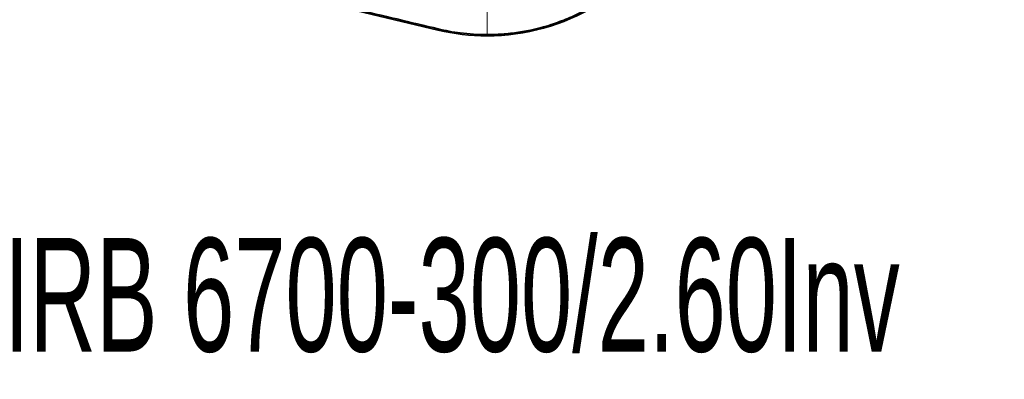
# Model space of a CAD drawing. Header units: millimetres. Extents: x 0 to 11920, y 0 to 8400.
# Tile 2 of 58: x 2318 to 3234, y 939 to 1274. Entities that reach past the tile are written whole.
import ezdxf

# ---------------------------------------------------------------- set-up
doc = ezdxf.new("R2010")
doc.units = ezdxf.units.MM
doc.header["$LTSCALE"] = 20
doc.layers.add('SVART_TEXT', color=7, linetype='Continuous')
doc.styles.add('SLDTEXTSTYLE0', font='TXT', dxfattribs={"width": 0.605})

msp = doc.modelspace()

# ---------------------------------------------------------------- linework, layer by layer
at = {"color": 7, "linetype": 'Continuous', "lineweight": 35}
msp.add_line((2401.46, 1337.78), (2707.12, 1264.74), dxfattribs=at)
at = {"color": 8, "linetype": 'Continuous', "lineweight": 18}
for p, q in [((2707.12, 1264.74), (2707.38, 1265.84)), ((2752.71, 1259.37), (2752.71, 1260.5))]:
    msp.add_line(p, q, dxfattribs=at)
at = {"color": 7, "linetype": 'Continuous', "lineweight": 35}
for start, end in [(270, 301.10549), (256.56114, 270)]:
    msp.add_arc((2752.71, 1455.51), 196.15, start, end, dxfattribs=at)
for points, knots in [([(2707.38, 1265.84), (2681.63, 1271.99), (2636.84, 1282.68), (2573.01, 1297.9), (2515.89, 1311.5), (2471.47, 1322.06), (2439.74, 1329.62), (2420.69, 1334.15), (2408.01, 1337.16), (2401.68, 1338.66)], [0, 0, 0, 0, 0.2526274, 0.4394393, 0.6262675, 0.8131256, 0.8754234, 0.9377205, 1, 1, 1, 1]), ([(2852.12, 1287.82), (2849.01, 1286.01), (2841.16, 1281.46), (2827.94, 1275.37), (2814.56, 1270.41), (2802.95, 1267), (2791.56, 1264.27), (2778.24, 1261.99), (2764.67, 1260.69), (2756.13, 1260.55), (2752.71, 1260.5)], [0, 0, 0, 0, 0.103439, 0.260697, 0.417955, 0.513282, 0.608609, 0.754588, 0.901467, 1, 1, 1, 1]), ([(2752.71, 1260.5), (2748.56, 1260.57), (2740.24, 1260.73), (2728.51, 1261.91), (2717.54, 1263.57), (2710.77, 1265.08), (2707.38, 1265.84)], [0, 0, 0, 0, 0.272141, 0.545397, 0.772376, 1, 1, 1, 1])]:
    msp.add_open_spline(points, degree=3, knots=knots, dxfattribs=at)
at = {"color": 8, "linetype": 'Continuous', "lineweight": 18}
msp.add_open_spline([(2752.71, 1260.5), (2752.71, 1261.39), (2752.71, 1263.17), (2752.71, 1265.85), (2752.71, 1268.53), (2752.71, 1271.2), (2752.71, 1275.48), (2752.71, 1279.23), (2752.71, 1282.35), (2752.71, 1282.71)], degree=3, knots=[0, 0, 0, 0, 0.1299585, 0.2572415, 0.3818181, 0.5036643, 0.6227627, 0.9558904, 1, 1, 1, 1], dxfattribs=at)

# ---------------------------------------------------------------- texts
at = {"layer": 'SVART_TEXT', "insert": (2303.55, 1071.16), "char_height": 105.8333, "attachment_point": 1, "style": 'SLDTEXTSTYLE0'}
msp.add_mtext('IRB 6700-300/2.60Inv', dxfattribs=at)

doc.saveas('drawing.dxf')
